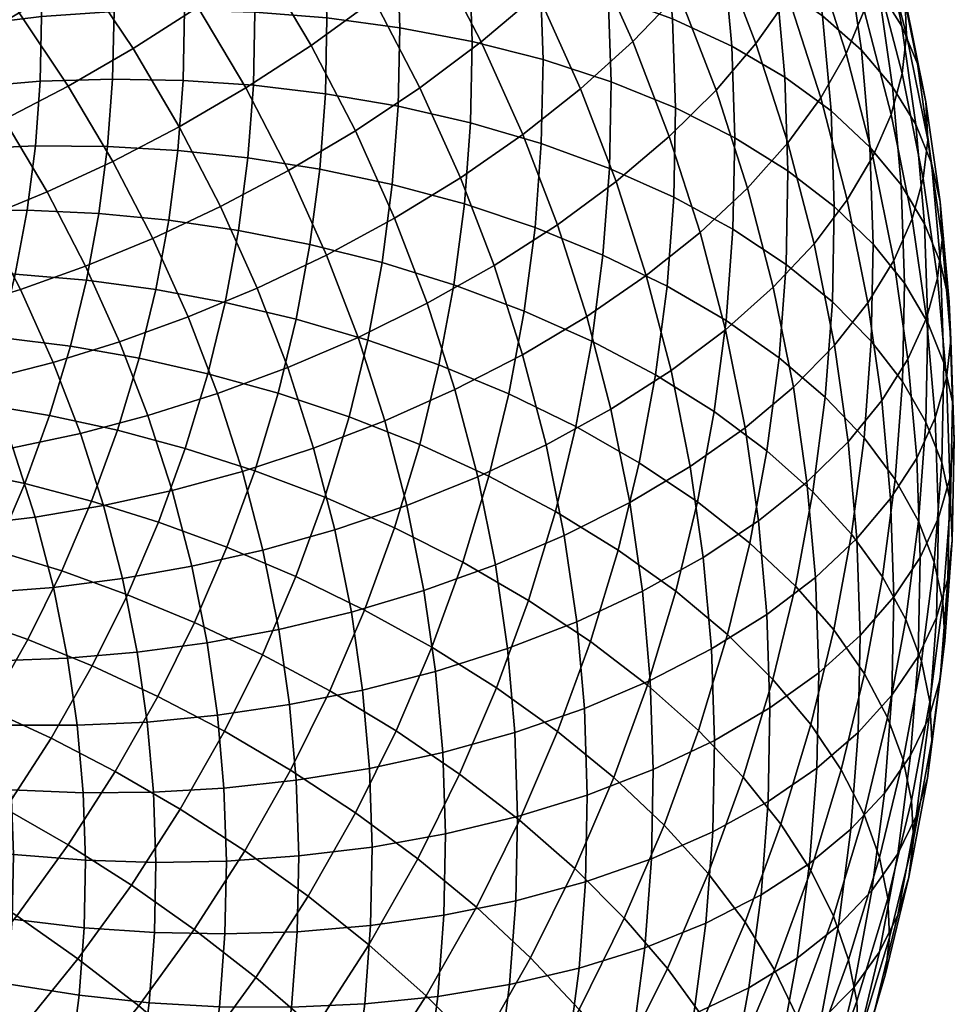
# Model space of a CAD drawing. Extents: x -120 to 2831, y -92 to 75.
# Tile 184 of 256: x 1797 to 1824, y -31 to -3. Entities that reach past the tile are written whole.
import ezdxf

# ---------------------------------------------------------------- set-up
doc = ezdxf.new("R2010")
doc.units = 0
doc.layers.add('GLASS', color=18, linetype='CONTINUOUS')

msp = doc.modelspace()

# ---------------------------------------------------------------- meshes
at = {"layer": 'GLASS'}
mesh = msp.add_polyface(dxfattribs=at)
corners = [(1815.974, -2.921, 38.982), (1816.061, -5.481, 37.327), (1814.217, -4.73, 36.147), (1814.132, -2.241, 37.756), (1817.672, -3.71, 40.365), (1817.761, -6.336, 38.666), (1819.196, -4.597, 41.882), (1819.287, -7.283, 40.145), (1817.439, -1.088, 42.057), (1815.748, -0.365, 40.632), (1818.958, -1.915, 43.613), (1820.282, -2.834, 45.275), (1820.524, -5.567, 43.51), (1821.394, -3.826, 47.014), (1821.64, -6.604, 45.221), (1817.065, 1.524, 43.74), (1815.383, 2.181, 42.272), (1818.575, 0.756, 45.334), (1819.891, -0.11, 47.03), (1820.997, -1.059, 48.797), (1821.884, -2.071, 50.605), (1822.286, -4.874, 48.799), (1822.55, -3.129, 52.426), (1822.956, -5.959, 50.603), (1822.999, -4.215, 54.232), (1823.408, -7.063, 52.396), (1819.316, 2.758, 48.874), (1818.011, 3.569, 47.144), (1820.412, 1.856, 50.671), (1821.292, 0.881, 52.504), (1821.952, -0.148, 54.343), (1822.397, -1.214, 56.162), (1822.639, -2.297, 57.935), (1823.243, -5.309, 55.997), (1822.691, -3.382, 59.642), (1823.296, -6.398, 57.703), (1822.565, -4.494, 61.328), (1823.169, -7.507, 59.391), (1821.182, 2.807, 56.24), (1820.53, 3.808, 54.382), (1821.623, 1.761, 58.071), (1821.862, 0.689, 59.851), (1821.913, -0.392, 61.561), (1821.788, -1.508, 63.245), (1821.474, -2.688, 64.943), (1822.248, -5.663, 63.034), (1820.957, -3.921, 66.632), (1821.726, -6.876, 64.735), (1820.964, 2.564, 63.454), (1820.913, 3.642, 61.742), (1820.84, 1.445, 65.136), (1820.529, 0.253, 66.827), (1820.018, -0.999, 68.503), (1819.298, -2.298, 70.138), (1820.228, -5.192, 68.285), (1818.366, -3.627, 71.702), (1819.283, -6.485, 69.872), (1817.224, -4.967, 73.167), (1818.127, -7.779, 71.366), (1818.913, 1.883, 70.345), (1819.417, 3.155, 68.681), (1818.204, 0.556, 71.962), (1817.285, -0.809, 73.503), (1816.16, -2.194, 74.939), (1814.839, -3.575, 76.244), (1815.882, -6.295, 74.505), (1815.988, 2.078, 75.344), (1816.89, 3.48, 73.827), (1814.884, 0.647, 76.751)]
mesh.append_faces([[corners[k] for k in face] for face in [(0, 1, 2, 3), (4, 5, 1, 0), (6, 7, 5, 4), (8, 4, 0, 9), (10, 6, 4, 8), (11, 12, 6, 10), (13, 14, 12, 11), (15, 8, 9, 16), (17, 10, 8, 15), (18, 11, 10, 17), (19, 13, 11, 18), (20, 21, 13, 19), (22, 23, 21, 20), (24, 25, 23, 22), (26, 18, 17, 27), (28, 19, 18, 26), (29, 20, 19, 28), (30, 22, 20, 29), (31, 24, 22, 30), (32, 33, 24, 31), (34, 35, 33, 32), (36, 37, 35, 34), (38, 30, 29, 39), (40, 31, 30, 38), (41, 32, 31, 40), (42, 34, 32, 41), (43, 36, 34, 42), (44, 45, 36, 43), (46, 47, 45, 44), (48, 42, 41, 49), (50, 43, 42, 48), (51, 44, 43, 50), (52, 46, 44, 51), (53, 54, 46, 52), (55, 56, 54, 53), (57, 58, 56, 55), (59, 52, 51, 60), (61, 53, 52, 59), (62, 55, 53, 61), (63, 57, 55, 62), (64, 65, 57, 63), (66, 62, 61, 67), (68, 63, 62, 66)]])
mesh = msp.add_polyface(dxfattribs=at)
corners = [(1809.702, -10.552, 29.792), (1809.274, -12.854, 28.292), (1807.229, -12.138, 27.864), (1807.642, -9.915, 29.312), (1811.719, -11.306, 30.46), (1811.277, -13.685, 28.91), (1810.003, -8.235, 31.298), (1807.933, -7.678, 30.767), (1812.03, -8.91, 32.018), (1813.98, -9.699, 32.925), (1813.658, -12.17, 31.318), (1815.817, -10.594, 34.011), (1815.486, -13.136, 32.358), (1810.178, -5.908, 32.809), (1808.102, -5.43, 32.226), (1812.211, -6.504, 33.58), (1814.166, -7.218, 34.535), (1816.009, -8.04, 35.668), (1810.226, -3.575, 34.321), (1808.148, -3.177, 33.685), (1812.26, -4.093, 35.142), (1814.217, -4.73, 36.147), (1810.146, -1.241, 35.83), (1808.072, -0.924, 35.142), (1812.178, -1.68, 36.702), (1814.132, -2.241, 37.756), (1809.94, 1.089, 37.333), (1807.872, 1.325, 36.594), (1811.965, 0.728, 38.257), (1813.912, 0.243, 39.36), (1815.748, -0.365, 40.632), (1815.974, -2.921, 38.982), (1813.558, 2.717, 40.954), (1811.621, 3.127, 39.802), (1815.383, 2.181, 42.272), (1813.516, -11.463, 75.024), (1814.208, -14.121, 73.318), (1815.932, -13.015, 72.215), (1815.223, -10.288, 73.965), (1812.672, -8.834, 76.707), (1814.357, -7.592, 75.692), (1810.855, -10.004, 77.536), (1811.675, -12.559, 75.9), (1808.938, -11.085, 78.17), (1809.733, -13.562, 76.583), (1813.337, -4.932, 77.392), (1815.882, -6.295, 74.505), (1814.839, -3.575, 76.244), (1811.678, -6.242, 78.364), (1809.889, -7.485, 79.146), (1808.001, -8.642, 79.731), (1806.048, -9.7, 80.116), (1806.954, -12.063, 78.606), (1813.586, -0.789, 78.02), (1816.16, -2.194, 74.939), (1814.884, 0.647, 76.751), (1812.113, -2.207, 79.129), (1810.484, -3.586, 80.057), (1808.729, -4.903, 80.792), (1806.877, -6.14, 81.326), (1812.169, 1.943, 79.758), (1813.439, 3.432, 78.522), (1810.727, 0.463, 80.828), (1809.134, -0.983, 81.713), (1807.416, -2.373, 82.402), (1805.604, -3.686, 82.887), (1807.629, 1.562, 83.328), (1809.183, 3.074, 82.484), (1805.953, 0.1, 83.971)]
mesh.append_faces([[corners[k] for k in face] for face in [(0, 1, 2, 3), (4, 5, 1, 0), (6, 0, 3, 7), (8, 4, 0, 6), (9, 10, 4, 8), (11, 12, 10, 9), (13, 6, 7, 14), (15, 8, 6, 13), (16, 9, 8, 15), (17, 11, 9, 16), (18, 13, 14, 19), (20, 15, 13, 18), (21, 16, 15, 20), (22, 18, 19, 23), (24, 20, 18, 22), (25, 21, 20, 24), (26, 22, 23, 27), (28, 24, 22, 26), (29, 25, 24, 28), (30, 31, 25, 29), (32, 29, 28, 33), (34, 30, 29, 32), (35, 36, 37, 38), (39, 35, 38, 40), (41, 42, 35, 39), (43, 44, 42, 41), (45, 40, 46, 47), (48, 39, 40, 45), (49, 41, 39, 48), (50, 43, 41, 49), (51, 52, 43, 50), (53, 47, 54, 55), (56, 45, 47, 53), (57, 48, 45, 56), (58, 49, 48, 57), (59, 50, 49, 58), (60, 53, 55, 61), (62, 56, 53, 60), (63, 57, 56, 62), (64, 58, 57, 63), (65, 59, 58, 64), (66, 63, 62, 67), (68, 64, 63, 66)]])
mesh = msp.add_polyface(dxfattribs=at)
corners = [(1795.732, -4.891, 32.306), (1795.599, -6.665, 31.155), (1793.503, -6.88, 31.817), (1793.63, -5.187, 32.916), (1797.836, -4.715, 31.879), (1797.697, -6.568, 30.675), (1799.911, -4.65, 31.626), (1799.766, -6.583, 30.372), (1791.596, -3.986, 34.762), (1791.563, -5.605, 33.713), (1789.566, -6.146, 34.695), (1789.597, -4.603, 35.694), (1793.665, -3.49, 34.016), (1795.768, -3.114, 33.457), (1797.874, -2.857, 33.082), (1799.951, -2.713, 32.881), (1791.541, -2.367, 35.809), (1789.545, -3.06, 36.692), (1793.607, -1.792, 35.114), (1795.708, -1.336, 34.607), (1797.811, -0.998, 34.284), (1799.885, -0.775, 34.135), (1791.398, -0.751, 36.852), (1789.408, -1.52, 37.686), (1793.457, -0.097, 36.208), (1795.551, 0.439, 35.753), (1797.646, 0.857, 35.482), (1799.714, 1.16, 35.384), (1791.167, 0.858, 37.889), (1789.188, 0.014, 38.674), (1793.215, 1.591, 37.295), (1795.297, 2.207, 36.892), (1797.381, 2.705, 36.672), (1790.827, 2.554, 38.979), (1788.864, 1.63, 39.714), (1798.638, -4.854, 84.527), (1799.915, -7.013, 83.157), (1801.822, -6.018, 83.255), (1800.498, -3.778, 84.677), (1791.98, -5.487, 84.311), (1793.233, -7.364, 83.124), (1795.016, -6.635, 83.743), (1793.713, -4.683, 84.978), (1797.233, -2.75, 85.859), (1799.042, -1.596, 86.058), (1795.45, -3.78, 85.492), (1796.803, -5.807, 84.21), (1793.713, -4.683, 84.978), (1795.016, -6.635, 83.743), (1790.586, -3.627, 85.485), (1792.264, -2.748, 86.199), (1788.87, -4.424, 84.593), (1790.207, -6.208, 83.467), (1787.138, -5.119, 83.518), (1788.417, -6.826, 82.441), (1797.421, 0.566, 87.423), (1800.849, -0.327, 86.071), (1799.171, 1.913, 87.485), (1795.671, -0.664, 87.175), (1793.944, -1.771, 86.76), (1792.264, -2.748, 86.199), (1789.081, -1.829, 86.617), (1790.698, -0.878, 87.376), (1787.427, -2.699, 85.678), (1793.983, 1.352, 88.444), (1795.671, 2.658, 88.738), (1792.319, 0.172, 87.983), (1790.698, -0.878, 87.376), (1787.469, -0.097, 87.704), (1789.021, 0.924, 88.506), (1790.577, 2.043, 89.156), (1792.175, 3.294, 89.662), (1789.021, 0.924, 88.506)]
mesh.append_faces([[corners[k] for k in face] for face in [(0, 1, 2, 3), (4, 5, 1, 0), (6, 7, 5, 4), (8, 9, 10, 11), (12, 3, 9, 8), (13, 0, 3, 12), (14, 4, 0, 13), (15, 6, 4, 14), (16, 8, 11, 17), (18, 12, 8, 16), (19, 13, 12, 18), (20, 14, 13, 19), (21, 15, 14, 20), (22, 16, 17, 23), (24, 18, 16, 22), (25, 19, 18, 24), (26, 20, 19, 25), (27, 21, 20, 26), (28, 22, 23, 29), (30, 24, 22, 28), (31, 25, 24, 30), (32, 26, 25, 31), (33, 28, 29, 34), (35, 36, 37, 38), (39, 40, 41, 42), (43, 35, 38, 44), (45, 46, 35, 43), (47, 48, 46, 45), (49, 39, 42, 50), (51, 52, 39, 49), (53, 54, 52, 51), (55, 44, 56, 57), (58, 43, 44, 55), (59, 45, 43, 58), (60, 47, 45, 59), (61, 49, 50, 62), (63, 51, 49, 61), (64, 58, 55, 65), (66, 59, 58, 64), (67, 60, 59, 66), (68, 61, 62, 69), (70, 66, 64, 71), (72, 67, 66, 70)]])
mesh = msp.add_polyface(dxfattribs=at)
corners = [(1803.14, -11.057, 27.549), (1802.645, -13.104, 26.213), (1800.675, -12.66, 26.349), (1801.152, -10.689, 27.635), (1805.175, -11.539, 27.62), (1804.66, -13.663, 26.233), (1801.521, -8.7, 28.931), (1799.161, -10.419, 27.875), (1799.516, -8.507, 29.12), (1803.524, -8.992, 28.894), (1805.573, -9.396, 29.016), (1807.642, -9.915, 29.312), (1807.229, -12.138, 27.864), (1801.782, -6.699, 30.232), (1799.766, -6.583, 30.372), (1803.794, -6.914, 30.245), (1805.853, -7.238, 30.419), (1807.933, -7.678, 30.767), (1801.933, -4.689, 31.537), (1799.911, -4.65, 31.626), (1803.951, -4.826, 31.6), (1806.016, -5.071, 31.826), (1808.102, -5.43, 32.226), (1801.974, -2.674, 32.842), (1799.951, -2.713, 32.881), (1803.994, -2.734, 32.956), (1806.061, -2.899, 33.233), (1808.148, -3.177, 33.685), (1801.906, -0.658, 34.146), (1799.885, -0.775, 34.135), (1803.923, -0.64, 34.31), (1805.987, -0.726, 34.638), (1808.072, -0.924, 35.142), (1801.727, 1.354, 35.445), (1799.714, 1.16, 35.384), (1803.738, 1.449, 35.658), (1805.795, 1.443, 36.038), (1807.872, 1.325, 36.594), (1804.062, -10.647, 80.307), (1804.937, -12.929, 78.849), (1806.954, -12.063, 78.606), (1806.048, -9.7, 80.116), (1802.074, -11.477, 80.314), (1802.918, -13.677, 78.908), (1804.96, -7.279, 81.66), (1808.001, -8.642, 79.731), (1806.877, -6.14, 81.326), (1803.011, -8.309, 81.798), (1801.061, -9.223, 81.751), (1799.137, -10.016, 81.535), (1800.113, -12.187, 80.151), (1803.729, -4.906, 83.169), (1805.604, -3.686, 82.887), (1801.822, -6.018, 83.255), (1799.915, -7.013, 83.157), (1804.186, -1.289, 84.409), (1807.416, -2.373, 82.402), (1805.953, 0.1, 83.971), (1802.357, -2.586, 84.641), (1800.498, -3.778, 84.677), (1802.627, 1.047, 85.887), (1804.345, 2.51, 85.496), (1800.849, -0.327, 86.071), (1799.042, -1.596, 86.058), (1799.171, 1.913, 87.485), (1800.892, 3.363, 87.348)]
mesh.append_faces([[corners[k] for k in face] for face in [(0, 1, 2, 3), (4, 5, 1, 0), (6, 3, 7, 8), (9, 0, 3, 6), (10, 4, 0, 9), (11, 12, 4, 10), (13, 6, 8, 14), (15, 9, 6, 13), (16, 10, 9, 15), (17, 11, 10, 16), (18, 13, 14, 19), (20, 15, 13, 18), (21, 16, 15, 20), (22, 17, 16, 21), (23, 18, 19, 24), (25, 20, 18, 23), (26, 21, 20, 25), (27, 22, 21, 26), (28, 23, 24, 29), (30, 25, 23, 28), (31, 26, 25, 30), (32, 27, 26, 31), (33, 28, 29, 34), (35, 30, 28, 33), (36, 31, 30, 35), (37, 32, 31, 36), (38, 39, 40, 41), (42, 43, 39, 38), (44, 41, 45, 46), (47, 38, 41, 44), (48, 42, 38, 47), (49, 50, 42, 48), (51, 44, 46, 52), (53, 47, 44, 51), (54, 48, 47, 53), (55, 52, 56, 57), (58, 51, 52, 55), (59, 53, 51, 58), (60, 55, 57, 61), (62, 58, 55, 60), (63, 59, 58, 62), (64, 62, 60, 65)]])
mesh = msp.add_polyface(dxfattribs=at)
corners = [(1817.51, -11.582, 35.265), (1817.171, -14.19, 33.569), (1815.486, -13.136, 32.358), (1815.817, -10.594, 34.011), (1817.707, -8.962, 36.965), (1816.009, -8.04, 35.668), (1819.232, -9.969, 38.405), (1819.031, -12.648, 36.666), (1820.561, -11.044, 39.966), (1820.356, -13.776, 38.193), (1816.061, -5.481, 37.327), (1814.166, -7.218, 34.535), (1814.217, -4.73, 36.147), (1817.761, -6.336, 38.666), (1819.287, -7.283, 40.145), (1820.617, -8.306, 41.739), (1821.735, -9.387, 43.421), (1821.678, -12.169, 41.618), (1822.631, -10.507, 45.16), (1822.574, -13.325, 43.334), (1823.304, -11.647, 46.928), (1823.246, -14.492, 45.085), (1820.524, -5.567, 43.51), (1819.196, -4.597, 41.882), (1821.64, -6.604, 45.221), (1822.535, -7.688, 46.983), (1823.207, -8.8, 48.769), (1823.661, -9.923, 50.55), (1823.759, -12.789, 48.697), (1823.908, -11.04, 52.302), (1824.005, -13.916, 50.442), (1822.286, -4.874, 48.799), (1821.394, -3.826, 47.014), (1822.956, -5.959, 50.603), (1823.408, -7.063, 52.396), (1823.653, -8.169, 54.155), (1823.707, -9.261, 55.858), (1823.962, -12.136, 54.003), (1823.58, -10.366, 57.549), (1823.834, -13.237, 55.695), (1823.259, -11.513, 59.269), (1823.512, -14.373, 57.423), (1823.243, -5.309, 55.997), (1822.999, -4.215, 54.232), (1823.296, -6.398, 57.703), (1823.169, -7.507, 59.391), (1822.85, -8.664, 61.104), (1822.324, -9.857, 62.818), (1822.73, -12.687, 60.995), (1821.582, -11.072, 64.508), (1821.984, -13.874, 62.702), (1822.248, -5.663, 63.034), (1822.565, -4.494, 61.328), (1821.726, -6.876, 64.735), (1820.99, -8.119, 66.406), (1820.036, -9.374, 68.018), (1820.62, -12.289, 66.143), (1818.867, -10.622, 69.541), (1819.442, -13.491, 67.697), (1817.493, -11.842, 70.949), (1818.058, -14.656, 69.14), (1820.228, -5.192, 68.285), (1820.957, -3.921, 66.632), (1819.283, -6.485, 69.872), (1818.127, -7.779, 71.366), (1816.767, -9.053, 72.739), (1815.223, -10.288, 73.965), (1815.932, -13.015, 72.215), (1815.882, -6.295, 74.505), (1817.224, -4.967, 73.167), (1814.357, -7.592, 75.692)]
mesh.append_faces([[corners[k] for k in face] for face in [(0, 1, 2, 3), (4, 0, 3, 5), (6, 7, 0, 4), (8, 9, 7, 6), (10, 5, 11, 12), (13, 4, 5, 10), (14, 6, 4, 13), (15, 8, 6, 14), (16, 17, 8, 15), (18, 19, 17, 16), (20, 21, 19, 18), (22, 15, 14, 23), (24, 16, 15, 22), (25, 18, 16, 24), (26, 20, 18, 25), (27, 28, 20, 26), (29, 30, 28, 27), (31, 25, 24, 32), (33, 26, 25, 31), (34, 27, 26, 33), (35, 29, 27, 34), (36, 37, 29, 35), (38, 39, 37, 36), (40, 41, 39, 38), (42, 35, 34, 43), (44, 36, 35, 42), (45, 38, 36, 44), (46, 40, 38, 45), (47, 48, 40, 46), (49, 50, 48, 47), (51, 46, 45, 52), (53, 47, 46, 51), (54, 49, 47, 53), (55, 56, 49, 54), (57, 58, 56, 55), (59, 60, 58, 57), (61, 54, 53, 62), (63, 55, 54, 61), (64, 57, 55, 63), (65, 59, 57, 64), (66, 67, 59, 65), (68, 65, 64, 69), (70, 66, 65, 68)]])
mesh = msp.add_polyface(dxfattribs=at)
corners = [(1790.552, -12.007, 29.547), (1790.052, -13.666, 28.462), (1788.126, -13.829, 29.689), (1788.603, -12.247, 30.724), (1792.57, -11.9, 28.547), (1792.046, -13.64, 27.409), (1794.622, -11.922, 27.73), (1794.073, -13.744, 26.538), (1796.676, -12.064, 27.095), (1796.101, -13.968, 25.85), (1798.702, -12.314, 26.638), (1798.103, -14.3, 25.339), (1790.936, -10.424, 30.58), (1788.968, -10.739, 31.708), (1792.972, -10.24, 29.63), (1795.043, -10.184, 28.865), (1797.116, -10.247, 28.281), (1799.161, -10.419, 27.875), (1801.152, -10.689, 27.635), (1800.675, -12.66, 26.349), (1791.232, -8.827, 31.62), (1789.251, -9.217, 32.7), (1793.283, -8.566, 30.721), (1795.369, -8.43, 30.007), (1797.456, -8.414, 29.476), (1799.516, -8.507, 29.12), (1791.442, -7.22, 32.665), (1789.45, -7.685, 33.696), (1793.503, -6.88, 31.817), (1795.599, -6.665, 31.155), (1797.697, -6.568, 30.675), (1799.766, -6.583, 30.372), (1791.563, -5.605, 33.713), (1789.566, -6.146, 34.695), (1793.63, -5.187, 32.916), (1795.394, -11.261, 80.648), (1796.297, -13.271, 79.366), (1798.204, -12.779, 79.835), (1797.264, -10.688, 81.168), (1793.481, -11.745, 79.954), (1794.347, -13.672, 78.725), (1791.549, -12.123, 79.08), (1792.377, -13.967, 77.904), (1789.626, -12.38, 78.024), (1790.417, -14.141, 76.901), (1797.264, -10.688, 81.168), (1798.204, -12.779, 79.835), (1800.113, -12.187, 80.151), (1799.137, -10.016, 81.535), (1794.372, -9.29, 81.901), (1796.201, -8.638, 82.472), (1792.5, -9.855, 81.156), (1790.611, -10.314, 80.23), (1788.73, -10.654, 79.122), (1798.033, -7.887, 82.889), (1801.061, -9.223, 81.751), (1799.915, -7.013, 83.157), (1796.201, -8.638, 82.472), (1793.233, -7.364, 83.124), (1795.016, -6.635, 83.743), (1791.408, -8.008, 82.328), (1789.566, -8.547, 81.352), (1787.732, -8.966, 80.193), (1796.803, -5.807, 84.21), (1798.638, -4.854, 84.527), (1795.016, -6.635, 83.743), (1790.207, -6.208, 83.467), (1791.98, -5.487, 84.311), (1788.417, -6.826, 82.441)]
mesh.append_faces([[corners[k] for k in face] for face in [(0, 1, 2, 3), (4, 5, 1, 0), (6, 7, 5, 4), (8, 9, 7, 6), (10, 11, 9, 8), (12, 0, 3, 13), (14, 4, 0, 12), (15, 6, 4, 14), (16, 8, 6, 15), (17, 10, 8, 16), (18, 19, 10, 17), (20, 12, 13, 21), (22, 14, 12, 20), (23, 15, 14, 22), (24, 16, 15, 23), (25, 17, 16, 24), (26, 20, 21, 27), (28, 22, 20, 26), (29, 23, 22, 28), (30, 24, 23, 29), (31, 25, 24, 30), (32, 26, 27, 33), (34, 28, 26, 32), (35, 36, 37, 38), (39, 40, 36, 35), (41, 42, 40, 39), (43, 44, 42, 41), (45, 46, 47, 48), (49, 35, 38, 50), (51, 39, 35, 49), (52, 41, 39, 51), (53, 43, 41, 52), (54, 48, 55, 56), (57, 45, 48, 54), (58, 49, 50, 59), (60, 51, 49, 58), (61, 52, 51, 60), (62, 53, 52, 61), (63, 54, 56, 64), (65, 57, 54, 63), (66, 60, 58, 67), (68, 61, 60, 66)]])
mesh = msp.add_polyface(dxfattribs=at)
corners = [(1809.867, -24.595, 23.192), (1808.665, -27.02, 21.595), (1806.878, -25.703, 21.034), (1808.043, -23.352, 22.582), (1811.586, -25.919, 23.997), (1810.349, -28.414, 22.355), (1810.928, -22.122, 24.816), (1809.072, -20.954, 24.156), (1812.677, -23.375, 25.668), (1814.289, -24.694, 26.706), (1813.17, -27.304, 24.991), (1815.736, -26.059, 27.912), (1814.591, -28.729, 26.159), (1809.96, -18.516, 25.754), (1807.141, -19.886, 23.694), (1808, -17.527, 25.239), (1811.844, -19.608, 26.463), (1813.62, -20.788, 27.364), (1815.256, -22.04, 28.445), (1816.725, -23.345, 29.691), (1810.705, -16.044, 27.371), (1808.722, -15.136, 26.803), (1812.613, -17.058, 28.131), (1814.411, -18.164, 29.079), (1816.068, -19.348, 30.205), (1809.274, -12.854, 28.292), (1806.696, -14.341, 26.426), (1807.229, -12.138, 27.864), (1811.277, -13.685, 28.91), (1813.203, -14.624, 29.719), (1815.017, -15.661, 30.713), (1816.69, -16.78, 31.881), (1813.658, -12.17, 31.318), (1811.719, -11.306, 30.46), (1815.486, -13.136, 32.358), (1813.53, -25.196, 67.759), (1813.479, -27.683, 66.147), (1815.372, -27.023, 64.99), (1815.424, -24.464, 66.648), (1811.531, -25.813, 68.691), (1811.482, -28.224, 67.129), (1813.446, -22.707, 69.368), (1815.337, -21.904, 68.304), (1811.449, -23.4, 70.251), (1809.383, -23.976, 70.946), (1809.463, -26.31, 69.437), (1807.282, -24.432, 71.453), (1807.359, -26.685, 69.996), (1813.226, -20.223, 70.971), (1815.111, -19.348, 69.953), (1811.236, -20.992, 71.806), (1809.177, -21.646, 72.45), (1807.083, -22.182, 72.905), (1812.871, -17.749, 72.566), (1814.746, -16.803, 71.593), (1810.892, -18.593, 73.351), (1808.844, -19.326, 73.945), (1814.208, -14.121, 73.318), (1816.484, -15.766, 70.446), (1815.932, -13.015, 72.215), (1812.348, -15.143, 74.242), (1810.385, -16.066, 74.976), (1808.354, -16.882, 75.517), (1811.675, -12.559, 75.9), (1813.516, -11.463, 75.024), (1809.733, -13.562, 76.583), (1807.723, -14.459, 77.072), (1806.954, -12.063, 78.606), (1808.938, -11.085, 78.17)]
mesh.append_faces([[corners[k] for k in face] for face in [(0, 1, 2, 3), (4, 5, 1, 0), (6, 0, 3, 7), (8, 4, 0, 6), (9, 10, 4, 8), (11, 12, 10, 9), (13, 7, 14, 15), (16, 6, 7, 13), (17, 8, 6, 16), (18, 9, 8, 17), (19, 11, 9, 18), (20, 13, 15, 21), (22, 16, 13, 20), (23, 17, 16, 22), (24, 18, 17, 23), (25, 21, 26, 27), (28, 20, 21, 25), (29, 22, 20, 28), (30, 23, 22, 29), (31, 24, 23, 30), (32, 29, 28, 33), (34, 30, 29, 32), (35, 36, 37, 38), (39, 40, 36, 35), (41, 35, 38, 42), (43, 39, 35, 41), (44, 45, 39, 43), (46, 47, 45, 44), (48, 41, 42, 49), (50, 43, 41, 48), (51, 44, 43, 50), (52, 46, 44, 51), (53, 48, 49, 54), (55, 50, 48, 53), (56, 51, 50, 55), (57, 54, 58, 59), (60, 53, 54, 57), (61, 55, 53, 60), (62, 56, 55, 61), (63, 60, 57, 64), (65, 61, 60, 63), (66, 62, 61, 65), (67, 66, 65, 68)]])
mesh = msp.add_polyface(dxfattribs=at)
corners = [(1818.192, -17.965, 33.206), (1817.556, -20.592, 31.492), (1816.068, -19.348, 30.205), (1816.69, -16.78, 31.881), (1817.171, -14.19, 33.569), (1815.017, -15.661, 30.713), (1815.486, -13.136, 32.358), (1818.684, -15.315, 34.932), (1820.002, -16.495, 36.425), (1819.5, -19.196, 34.665), (1821.11, -17.708, 38.02), (1820.6, -20.453, 36.232), (1821.998, -18.935, 39.69), (1821.482, -21.716, 37.879), (1819.031, -12.648, 36.666), (1817.51, -11.582, 35.265), (1820.356, -13.776, 38.193), (1821.469, -14.945, 39.817), (1822.362, -16.136, 41.51), (1823.033, -17.331, 43.242), (1822.665, -20.157, 41.405), (1823.485, -18.51, 44.987), (1823.115, -21.355, 43.137), (1821.678, -12.169, 41.618), (1820.561, -11.044, 39.966), (1822.574, -13.325, 43.334), (1823.246, -14.492, 45.085), (1823.7, -15.653, 46.842), (1823.947, -16.791, 48.579), (1823.731, -19.66, 46.717), (1824.001, -17.894, 50.275), (1823.785, -20.766, 48.411), (1823.759, -12.789, 48.697), (1823.304, -11.647, 46.928), (1824.005, -13.916, 50.442), (1824.06, -15.015, 52.14), (1823.932, -16.113, 53.836), (1823.873, -18.989, 51.973), (1823.609, -17.238, 55.57), (1823.551, -20.102, 53.714), (1823.078, -18.375, 57.321), (1823.02, -21.22, 55.477), (1823.962, -12.136, 54.003), (1823.908, -11.04, 52.302), (1823.834, -13.237, 55.695), (1823.512, -14.373, 57.423), (1822.981, -15.528, 59.161), (1822.233, -16.688, 60.885), (1822.329, -19.507, 59.062), (1821.263, -17.834, 62.567), (1821.358, -20.617, 60.768), (1820.075, -18.948, 64.178), (1820.168, -21.686, 62.407), (1822.73, -12.687, 60.995), (1823.259, -11.513, 59.269), (1821.984, -13.874, 62.702), (1821.017, -15.056, 64.361), (1819.833, -16.214, 65.942), (1818.441, -17.327, 67.419), (1818.678, -20.009, 65.688), (1816.859, -18.378, 68.763), (1817.091, -21, 67.071), (1820.62, -12.289, 66.143), (1821.582, -11.072, 64.508), (1819.442, -13.491, 67.697), (1818.058, -14.656, 69.14), (1816.484, -15.766, 70.446), (1814.746, -16.803, 71.593), (1815.111, -19.348, 69.953), (1815.932, -13.015, 72.215), (1817.493, -11.842, 70.949)]
mesh.append_faces([[corners[k] for k in face] for face in [(0, 1, 2, 3), (4, 3, 5, 6), (7, 0, 3, 4), (8, 9, 0, 7), (10, 11, 9, 8), (12, 13, 11, 10), (14, 7, 4, 15), (16, 8, 7, 14), (17, 10, 8, 16), (18, 12, 10, 17), (19, 20, 12, 18), (21, 22, 20, 19), (23, 17, 16, 24), (25, 18, 17, 23), (26, 19, 18, 25), (27, 21, 19, 26), (28, 29, 21, 27), (30, 31, 29, 28), (32, 27, 26, 33), (34, 28, 27, 32), (35, 30, 28, 34), (36, 37, 30, 35), (38, 39, 37, 36), (40, 41, 39, 38), (42, 35, 34, 43), (44, 36, 35, 42), (45, 38, 36, 44), (46, 40, 38, 45), (47, 48, 40, 46), (49, 50, 48, 47), (51, 52, 50, 49), (53, 46, 45, 54), (55, 47, 46, 53), (56, 49, 47, 55), (57, 51, 49, 56), (58, 59, 51, 57), (60, 61, 59, 58), (62, 56, 55, 63), (64, 57, 56, 62), (65, 58, 57, 64), (66, 60, 58, 65), (67, 68, 60, 66), (69, 66, 65, 70)]])
mesh = msp.add_polyface(dxfattribs=at)
corners = [(1803.12, -23.363, 20.508), (1801.851, -25.599, 19.032), (1799.989, -24.52, 19.103), (1801.212, -22.363, 20.526), (1805.019, -24.479, 20.674), (1803.705, -26.795, 19.145), (1806.878, -25.703, 21.034), (1805.519, -28.097, 19.455), (1802.262, -20.245, 21.92), (1799.323, -21.485, 20.714), (1800.335, -19.445, 22.057), (1804.209, -21.167, 21.953), (1806.147, -22.205, 22.171), (1808.043, -23.352, 22.582), (1803.188, -18.086, 23.338), (1801.227, -17.364, 23.424), (1805.17, -18.927, 23.424), (1807.141, -19.886, 23.694), (1809.072, -20.954, 24.156), (1801.997, -15.249, 24.81), (1799.31, -16.762, 23.663), (1800.052, -14.725, 24.998), (1803.988, -15.89, 24.777), (1805.999, -16.65, 24.916), (1808, -17.527, 25.239), (1802.645, -13.104, 26.213), (1800.675, -12.66, 26.349), (1804.66, -13.663, 26.233), (1806.696, -14.341, 26.426), (1808.722, -15.136, 26.803), (1807.229, -12.138, 27.864), (1805.175, -11.539, 27.62), (1805.18, -24.769, 71.776), (1805.254, -26.942, 70.371), (1807.359, -26.685, 69.996), (1807.282, -24.432, 71.453), (1803.105, -24.993, 71.925), (1803.176, -27.086, 70.571), (1801.085, -25.11, 71.914), (1801.153, -27.125, 70.611), (1804.988, -22.6, 73.176), (1807.083, -22.182, 72.905), (1802.92, -22.903, 73.274), (1800.907, -23.098, 73.213), (1806.762, -19.942, 74.348), (1809.177, -21.646, 72.45), (1808.844, -19.326, 73.945), (1804.678, -20.44, 74.568), (1802.622, -20.822, 74.615), (1800.619, -21.093, 74.504), (1806.288, -17.582, 75.866), (1808.354, -16.882, 75.517), (1804.221, -18.164, 76.031), (1802.182, -18.629, 76.025), (1800.196, -18.982, 75.862), (1805.679, -15.242, 77.367), (1807.723, -14.459, 77.072), (1803.634, -15.908, 77.479), (1801.616, -16.456, 77.42), (1799.651, -16.889, 77.205), (1804.937, -12.929, 78.849), (1806.954, -12.063, 78.606), (1802.918, -13.677, 78.908), (1800.926, -14.307, 78.796), (1800.113, -12.187, 80.151), (1802.074, -11.477, 80.314)]
mesh.append_faces([[corners[k] for k in face] for face in [(0, 1, 2, 3), (4, 5, 1, 0), (6, 7, 5, 4), (8, 3, 9, 10), (11, 0, 3, 8), (12, 4, 0, 11), (13, 6, 4, 12), (14, 8, 10, 15), (16, 11, 8, 14), (17, 12, 11, 16), (18, 13, 12, 17), (19, 15, 20, 21), (22, 14, 15, 19), (23, 16, 14, 22), (24, 17, 16, 23), (25, 19, 21, 26), (27, 22, 19, 25), (28, 23, 22, 27), (29, 24, 23, 28), (30, 28, 27, 31), (32, 33, 34, 35), (36, 37, 33, 32), (38, 39, 37, 36), (40, 32, 35, 41), (42, 36, 32, 40), (43, 38, 36, 42), (44, 41, 45, 46), (47, 40, 41, 44), (48, 42, 40, 47), (49, 43, 42, 48), (50, 44, 46, 51), (52, 47, 44, 50), (53, 48, 47, 52), (54, 49, 48, 53), (55, 50, 51, 56), (57, 52, 50, 55), (58, 53, 52, 57), (59, 54, 53, 58), (60, 55, 56, 61), (62, 57, 55, 60), (63, 58, 57, 62), (64, 63, 62, 65)]])
mesh = msp.add_polyface(dxfattribs=at)
corners = [(1789.877, -18.697, 24.088), (1788.921, -20.382, 22.976), (1787.072, -20.095, 24.235), (1787.984, -18.488, 25.295), (1791.801, -19.041, 23.06), (1790.8, -20.805, 21.896), (1790.697, -17.043, 25.177), (1788.766, -16.91, 26.333), (1792.66, -17.308, 24.2), (1794.625, -17.693, 23.406), (1793.727, -19.505, 22.214), (1796.563, -18.185, 22.791), (1795.627, -20.074, 21.548), (1798.451, -18.765, 22.348), (1797.477, -20.73, 21.055), (1800.335, -19.445, 22.057), (1799.323, -21.485, 20.714), (1791.421, -15.355, 26.285), (1789.456, -15.302, 27.39), (1793.418, -15.541, 25.361), (1795.417, -15.846, 24.619), (1797.389, -16.259, 24.056), (1799.31, -16.762, 23.663), (1801.227, -17.364, 23.424), (1790.052, -13.666, 28.462), (1787.558, -15.388, 28.668), (1788.126, -13.829, 29.689), (1792.046, -13.64, 27.409), (1794.073, -13.744, 26.538), (1796.101, -13.968, 25.85), (1798.103, -14.3, 25.339), (1800.052, -14.725, 24.998), (1800.675, -12.66, 26.349), (1798.702, -12.314, 26.638), (1790.098, -19.166, 72.528), (1790.438, -20.862, 71.438), (1792.452, -21.144, 72.412), (1792.095, -19.366, 73.555), (1788.177, -18.836, 71.326), (1788.501, -20.452, 70.286), (1797.689, -17.224, 76.837), (1798.213, -19.236, 75.546), (1800.196, -18.982, 75.862), (1799.651, -16.889, 77.205), (1795.681, -17.462, 76.3), (1796.184, -19.392, 75.062), (1793.654, -17.593, 75.584), (1794.134, -19.439, 74.4), (1791.636, -17.603, 74.686), (1789.66, -17.485, 73.607), (1787.76, -17.234, 72.354), (1797.05, -15.234, 78.112), (1798.986, -14.82, 78.53), (1795.069, -15.554, 77.522), (1793.068, -15.767, 76.753), (1791.076, -15.86, 75.803), (1789.127, -15.823, 74.671), (1787.251, -15.65, 73.368), (1798.986, -14.82, 78.53), (1799.651, -16.889, 77.205), (1801.616, -16.456, 77.42), (1800.926, -14.307, 78.796), (1796.297, -13.271, 79.366), (1798.204, -12.779, 79.835), (1794.347, -13.672, 78.725), (1792.377, -13.967, 77.904), (1790.417, -14.141, 76.901), (1788.498, -14.184, 75.719), (1798.204, -12.779, 79.835), (1800.113, -12.187, 80.151), (1787.743, -12.504, 76.79), (1789.626, -12.38, 78.024)]
mesh.append_faces([[corners[k] for k in face] for face in [(0, 1, 2, 3), (4, 5, 1, 0), (6, 0, 3, 7), (8, 4, 0, 6), (9, 10, 4, 8), (11, 12, 10, 9), (13, 14, 12, 11), (15, 16, 14, 13), (17, 6, 7, 18), (19, 8, 6, 17), (20, 9, 8, 19), (21, 11, 9, 20), (22, 13, 11, 21), (23, 15, 13, 22), (24, 18, 25, 26), (27, 17, 18, 24), (28, 19, 17, 27), (29, 20, 19, 28), (30, 21, 20, 29), (31, 22, 21, 30), (32, 31, 30, 33), (34, 35, 36, 37), (38, 39, 35, 34), (40, 41, 42, 43), (44, 45, 41, 40), (46, 47, 45, 44), (48, 37, 47, 46), (49, 34, 37, 48), (50, 38, 34, 49), (51, 40, 43, 52), (53, 44, 40, 51), (54, 46, 44, 53), (55, 48, 46, 54), (56, 49, 48, 55), (57, 50, 49, 56), (58, 59, 60, 61), (62, 51, 52, 63), (64, 53, 51, 62), (65, 54, 53, 64), (66, 55, 54, 65), (67, 56, 55, 66), (68, 58, 61, 69), (70, 67, 66, 71)]])
mesh = msp.add_polyface(dxfattribs=at)
corners = [(1818.005, -24.681, 31.081), (1816.997, -27.448, 29.268), (1815.736, -26.059, 27.912), (1816.725, -23.345, 29.691), (1819.081, -26.026, 32.59), (1818.056, -28.839, 30.748), (1817.556, -20.592, 31.492), (1815.256, -22.04, 28.445), (1816.068, -19.348, 30.205), (1818.852, -21.874, 32.917), (1819.941, -23.174, 34.456), (1820.814, -24.472, 36.08), (1819.943, -27.361, 34.19), (1821.469, -25.747, 37.76), (1820.59, -28.664, 35.852), (1819.5, -19.196, 34.665), (1818.192, -17.965, 33.206), (1820.6, -20.453, 36.232), (1821.482, -21.716, 37.879), (1822.144, -22.964, 39.576), (1822.59, -24.181, 41.296), (1821.912, -26.983, 39.468), (1822.833, -25.352, 43.013), (1822.152, -28.164, 41.177), (1822.665, -20.157, 41.405), (1821.998, -18.935, 39.69), (1823.115, -21.355, 43.137), (1823.359, -22.515, 44.861), (1823.413, -23.625, 46.552), (1822.885, -26.465, 44.702), (1823.286, -24.712, 48.254), (1822.759, -27.549, 46.406), (1822.966, -25.804, 50.01), (1822.441, -28.63, 48.169), (1823.731, -19.66, 46.717), (1823.485, -18.51, 44.987), (1823.785, -20.766, 48.411), (1823.657, -21.857, 50.111), (1823.336, -22.96, 51.859), (1822.807, -24.059, 53.635), (1822.439, -26.885, 51.797), (1822.06, -25.137, 55.412), (1821.696, -27.936, 53.592), (1823.873, -18.989, 51.973), (1824.001, -17.894, 50.275), (1823.551, -20.102, 53.714), (1823.02, -21.22, 55.477), (1822.271, -22.325, 57.237), (1821.301, -23.4, 58.965), (1821.093, -26.175, 57.164), (1820.112, -24.424, 60.633), (1819.907, -27.156, 58.86), (1818.715, -25.381, 62.211), (1818.514, -28.06, 60.472), (1822.329, -19.507, 59.062), (1823.078, -18.375, 57.321), (1821.358, -20.617, 60.768), (1820.168, -21.686, 62.407), (1818.77, -22.695, 63.95), (1817.181, -23.626, 65.372), (1817.127, -26.252, 63.671), (1815.424, -24.464, 66.648), (1815.372, -27.023, 64.99), (1818.678, -20.009, 65.688), (1820.075, -18.948, 64.178), (1817.091, -21, 67.071), (1815.337, -21.904, 68.304), (1815.111, -19.348, 69.953), (1816.859, -18.378, 68.763)]
mesh.append_faces([[corners[k] for k in face] for face in [(0, 1, 2, 3), (4, 5, 1, 0), (6, 3, 7, 8), (9, 0, 3, 6), (10, 4, 0, 9), (11, 12, 4, 10), (13, 14, 12, 11), (15, 9, 6, 16), (17, 10, 9, 15), (18, 11, 10, 17), (19, 13, 11, 18), (20, 21, 13, 19), (22, 23, 21, 20), (24, 19, 18, 25), (26, 20, 19, 24), (27, 22, 20, 26), (28, 29, 22, 27), (30, 31, 29, 28), (32, 33, 31, 30), (34, 27, 26, 35), (36, 28, 27, 34), (37, 30, 28, 36), (38, 32, 30, 37), (39, 40, 32, 38), (41, 42, 40, 39), (43, 37, 36, 44), (45, 38, 37, 43), (46, 39, 38, 45), (47, 41, 39, 46), (48, 49, 41, 47), (50, 51, 49, 48), (52, 53, 51, 50), (54, 47, 46, 55), (56, 48, 47, 54), (57, 50, 48, 56), (58, 52, 50, 57), (59, 60, 52, 58), (61, 62, 60, 59), (63, 58, 57, 64), (65, 59, 58, 63), (66, 61, 59, 65), (67, 66, 65, 68)]])
mesh = msp.add_polyface(dxfattribs=at)
corners = [(1790.26, -24.891, 18.652), (1788.892, -26.578, 17.53), (1787.176, -25.808, 18.578), (1788.485, -24.193, 19.652), (1792.011, -25.69, 17.833), (1790.585, -27.45, 16.663), (1789.694, -22.524, 20.759), (1786.71, -23.617, 20.834), (1787.864, -22.023, 21.891), (1791.524, -23.146, 19.809), (1793.329, -23.871, 19.04), (1795.087, -24.679, 18.446), (1793.717, -26.571, 17.191), (1796.842, -25.586, 18.005), (1795.418, -27.551, 16.702), (1790.8, -20.805, 21.896), (1788.921, -20.382, 22.976), (1792.681, -21.349, 20.997), (1794.536, -21.997, 20.279), (1796.342, -22.73, 19.735), (1798.144, -23.563, 19.344), (1799.989, -24.52, 19.103), (1798.637, -26.62, 17.714), (1801.851, -25.599, 19.032), (1800.449, -27.778, 17.591), (1793.727, -19.505, 22.214), (1791.801, -19.041, 23.06), (1795.627, -20.074, 21.548), (1797.477, -20.73, 21.055), (1799.323, -21.485, 20.714), (1801.212, -22.363, 20.526), (1788.91, -25.069, 67.306), (1788.879, -26.612, 66.307), (1790.834, -27.325, 67.262), (1790.867, -25.706, 68.311), (1799.068, -25.127, 71.75), (1799.134, -27.065, 70.497), (1801.153, -27.125, 70.611), (1801.085, -25.11, 71.914), (1797.004, -25.042, 71.422), (1797.067, -26.9, 70.22), (1794.919, -24.844, 70.918), (1794.979, -26.622, 69.768), (1792.844, -24.527, 70.23), (1792.902, -26.224, 69.132), (1790.812, -24.087, 69.358), (1788.858, -23.526, 68.304), (1798.896, -23.193, 72.999), (1800.907, -23.098, 73.213), (1796.839, -23.186, 72.619), (1794.762, -23.069, 72.063), (1792.694, -22.832, 71.324), (1790.669, -22.471, 70.401), (1788.721, -21.986, 69.298), (1798.62, -21.266, 74.241), (1800.619, -21.093, 74.504), (1796.574, -21.339, 73.81), (1794.508, -21.301, 73.202), (1792.452, -21.144, 72.412), (1790.438, -20.862, 71.438), (1788.501, -20.452, 70.286), (1798.213, -19.236, 75.546), (1800.196, -18.982, 75.862), (1796.184, -19.392, 75.062), (1794.134, -19.439, 74.4), (1792.095, -19.366, 73.555)]
mesh.append_faces([[corners[k] for k in face] for face in [(0, 1, 2, 3), (4, 5, 1, 0), (6, 3, 7, 8), (9, 0, 3, 6), (10, 4, 0, 9), (11, 12, 4, 10), (13, 14, 12, 11), (15, 6, 8, 16), (17, 9, 6, 15), (18, 10, 9, 17), (19, 11, 10, 18), (20, 13, 11, 19), (21, 22, 13, 20), (23, 24, 22, 21), (25, 17, 15, 26), (27, 18, 17, 25), (28, 19, 18, 27), (29, 20, 19, 28), (30, 21, 20, 29), (31, 32, 33, 34), (35, 36, 37, 38), (39, 40, 36, 35), (41, 42, 40, 39), (43, 44, 42, 41), (45, 34, 44, 43), (46, 31, 34, 45), (47, 35, 38, 48), (49, 39, 35, 47), (50, 41, 39, 49), (51, 43, 41, 50), (52, 45, 43, 51), (53, 46, 45, 52), (54, 47, 48, 55), (56, 49, 47, 54), (57, 50, 49, 56), (58, 51, 50, 57), (59, 52, 51, 58), (60, 53, 52, 59), (61, 54, 55, 62), (63, 56, 54, 61), (64, 57, 56, 63), (65, 58, 57, 64)]])
mesh = msp.add_polyface(dxfattribs=at)
corners = [(1815.83, -30.17, 27.48), (1814.506, -32.839, 25.724), (1813.293, -31.347, 24.436), (1814.591, -28.729, 26.159), (1816.87, -31.604, 28.931), (1815.525, -34.317, 27.146), (1817.704, -33.01, 30.484), (1816.341, -35.758, 28.676), (1816.997, -27.448, 29.268), (1815.736, -26.059, 27.912), (1818.056, -28.839, 30.748), (1818.905, -30.209, 32.324), (1819.542, -31.54, 33.967), (1818.329, -34.368, 32.11), (1819.971, -32.814, 35.65), (1818.75, -35.661, 33.78), (1819.943, -27.361, 34.19), (1819.081, -26.026, 32.59), (1820.59, -28.664, 35.852), (1821.026, -29.919, 37.548), (1821.262, -31.112, 39.25), (1820.204, -34.018, 37.345), (1821.313, -32.232, 40.935), (1820.253, -35.141, 39.028), (1821.189, -33.309, 42.643), (1820.13, -36.215, 40.739), (1821.912, -26.983, 39.468), (1821.469, -25.747, 37.76), (1822.152, -28.164, 41.177), (1822.203, -29.281, 42.864), (1822.078, -30.361, 44.571), (1821.763, -31.432, 46.34), (1820.877, -34.368, 44.42), (1821.244, -32.475, 48.152), (1820.364, -35.392, 46.244), (1822.885, -26.465, 44.702), (1822.833, -25.352, 43.013), (1822.759, -27.549, 46.406), (1822.441, -28.63, 48.169), (1821.918, -29.692, 49.968), (1821.18, -30.716, 51.781), (1820.512, -33.472, 49.982), (1820.223, -31.684, 53.578), (1819.564, -34.405, 51.802), (1819.051, -32.576, 55.332), (1818.403, -35.254, 53.584), (1817.674, -33.377, 57.011), (1817.038, -36.004, 55.297), (1822.439, -26.885, 51.797), (1822.966, -25.804, 50.01), (1821.696, -27.936, 53.592), (1820.733, -28.939, 55.367), (1819.553, -29.875, 57.092), (1818.167, -30.727, 58.737), (1816.591, -31.479, 60.275), (1816.109, -34.07, 58.588), (1814.849, -32.119, 61.68), (1814.38, -34.644, 60.035), (1821.093, -26.175, 57.164), (1822.06, -25.137, 55.412), (1819.907, -27.156, 58.86), (1818.514, -28.06, 60.472), (1816.93, -28.872, 61.971), (1815.18, -29.577, 63.333), (1817.127, -26.252, 63.671), (1818.715, -25.381, 62.211), (1815.372, -27.023, 64.99), (1813.479, -27.683, 66.147), (1813.293, -30.165, 64.536)]
mesh.append_faces([[corners[k] for k in face] for face in [(0, 1, 2, 3), (4, 5, 1, 0), (6, 7, 5, 4), (8, 0, 3, 9), (10, 4, 0, 8), (11, 6, 4, 10), (12, 13, 6, 11), (14, 15, 13, 12), (16, 11, 10, 17), (18, 12, 11, 16), (19, 14, 12, 18), (20, 21, 14, 19), (22, 23, 21, 20), (24, 25, 23, 22), (26, 19, 18, 27), (28, 20, 19, 26), (29, 22, 20, 28), (30, 24, 22, 29), (31, 32, 24, 30), (33, 34, 32, 31), (35, 29, 28, 36), (37, 30, 29, 35), (38, 31, 30, 37), (39, 33, 31, 38), (40, 41, 33, 39), (42, 43, 41, 40), (44, 45, 43, 42), (46, 47, 45, 44), (48, 39, 38, 49), (50, 40, 39, 48), (51, 42, 40, 50), (52, 44, 42, 51), (53, 46, 44, 52), (54, 55, 46, 53), (56, 57, 55, 54), (58, 51, 50, 59), (60, 52, 51, 58), (61, 53, 52, 60), (62, 54, 53, 61), (63, 56, 54, 62), (64, 62, 61, 65), (66, 63, 62, 64), (67, 68, 63, 66)]])
mesh = msp.add_polyface(dxfattribs=at)
corners = [(1793.805, -32.574, 13.755), (1791.932, -34.435, 12.509), (1790.383, -33.115, 12.991), (1792.187, -31.322, 14.191), (1795.439, -33.952, 13.485), (1793.497, -35.882, 12.193), (1793.878, -29.452, 15.438), (1790.605, -30.202, 14.773), (1792.233, -28.401, 15.974), (1795.56, -30.633, 15.049), (1797.258, -31.939, 14.828), (1798.948, -33.361, 14.791), (1797.064, -35.446, 13.401), (1793.717, -26.571, 17.191), (1790.585, -27.45, 16.663), (1792.011, -25.69, 17.833), (1795.418, -27.551, 16.702), (1797.159, -28.66, 16.361), (1798.917, -29.893, 16.189), (1800.666, -31.242, 16.201), (1802.377, -32.694, 16.41), (1800.602, -34.885, 14.954), (1798.637, -26.62, 17.714), (1796.842, -25.586, 18.005), (1800.449, -27.778, 17.591), (1802.253, -29.052, 17.653), (1803.705, -26.795, 19.145), (1801.851, -25.599, 19.032), (1794.254, -33.691, 65.175), (1793.833, -35.43, 64.04), (1795.869, -36.107, 64.233), (1796.309, -34.29, 65.419), (1792.209, -32.975, 64.747), (1791.807, -34.635, 63.663), (1790.207, -32.144, 64.129), (1789.823, -33.727, 63.096), (1798.698, -32.86, 66.736), (1798.343, -34.772, 65.491), (1800.331, -35.14, 65.404), (1800.701, -33.152, 66.699), (1796.649, -32.457, 66.613), (1794.58, -31.938, 66.317), (1792.52, -31.3, 65.838), (1790.503, -30.547, 65.169), (1800.701, -33.152, 66.699), (1800.331, -35.14, 65.404), (1802.323, -35.41, 65.164), (1802.706, -33.345, 66.509), (1798.949, -30.936, 67.987), (1800.961, -31.151, 68), (1796.89, -30.612, 67.813), (1794.81, -30.172, 67.465), (1792.74, -29.615, 66.934), (1790.713, -28.939, 66.214), (1800.961, -31.151, 68), (1802.977, -31.267, 67.861), (1799.094, -29.003, 69.242), (1801.112, -29.14, 69.305), (1797.029, -28.758, 69.016), (1794.943, -28.399, 68.616), (1792.867, -27.922, 68.033), (1790.834, -27.325, 67.262), (1801.112, -29.14, 69.305), (1803.134, -29.179, 69.216), (1799.134, -27.065, 70.497), (1801.153, -27.125, 70.611), (1797.067, -26.9, 70.22), (1794.979, -26.622, 69.768), (1792.902, -26.224, 69.132), (1790.867, -25.706, 68.311), (1801.153, -27.125, 70.611), (1803.176, -27.086, 70.571)]
mesh.append_faces([[corners[k] for k in face] for face in [(0, 1, 2, 3), (4, 5, 1, 0), (6, 3, 7, 8), (9, 0, 3, 6), (10, 4, 0, 9), (11, 12, 4, 10), (13, 8, 14, 15), (16, 6, 8, 13), (17, 9, 6, 16), (18, 10, 9, 17), (19, 11, 10, 18), (20, 21, 11, 19), (22, 17, 16, 23), (24, 18, 17, 22), (25, 19, 18, 24), (26, 25, 24, 27), (28, 29, 30, 31), (32, 33, 29, 28), (34, 35, 33, 32), (36, 37, 38, 39), (40, 31, 37, 36), (41, 28, 31, 40), (42, 32, 28, 41), (43, 34, 32, 42), (44, 45, 46, 47), (48, 36, 39, 49), (50, 40, 36, 48), (51, 41, 40, 50), (52, 42, 41, 51), (53, 43, 42, 52), (54, 44, 47, 55), (56, 48, 49, 57), (58, 50, 48, 56), (59, 51, 50, 58), (60, 52, 51, 59), (61, 53, 52, 60), (62, 54, 55, 63), (64, 56, 57, 65), (66, 58, 56, 64), (67, 59, 58, 66), (68, 60, 59, 67), (69, 61, 60, 68), (70, 62, 63, 71)]])
mesh = msp.add_polyface(dxfattribs=at)
corners = [(1804.023, -34.232, 16.826), (1802.192, -36.491, 15.323), (1800.602, -34.885, 14.954), (1802.377, -32.694, 16.41), (1805.573, -35.834, 17.448), (1803.689, -38.158, 15.902), (1804.018, -30.43, 17.912), (1800.666, -31.242, 16.201), (1802.253, -29.052, 17.653), (1805.715, -31.896, 18.375), (1807.314, -33.431, 19.042), (1808.787, -35.01, 19.907), (1807.001, -37.476, 18.272), (1805.519, -28.097, 19.455), (1803.705, -26.795, 19.145), (1807.264, -29.49, 19.966), (1808.907, -30.955, 20.679), (1810.422, -32.471, 21.587), (1811.781, -34.013, 22.677), (1810.109, -36.611, 20.959), (1812.964, -35.558, 23.93), (1811.26, -38.205, 22.179), (1808.665, -27.02, 21.595), (1806.878, -25.703, 21.034), (1810.349, -28.414, 22.355), (1811.9, -29.864, 23.306), (1813.293, -31.347, 24.436), (1814.506, -32.839, 25.724), (1815.525, -34.317, 27.146), (1813.958, -37.079, 25.324), (1813.17, -27.304, 24.991), (1811.586, -25.919, 23.997), (1814.591, -28.729, 26.159), (1812.516, -35.09, 61.331), (1811.926, -37.523, 59.743), (1813.774, -37.147, 58.401), (1814.38, -34.644, 60.035), (1810.548, -35.405, 62.459), (1809.976, -37.764, 60.92), (1812.971, -32.636, 62.93), (1814.849, -32.119, 61.68), (1810.99, -33.026, 64.009), (1808.939, -33.287, 64.908), (1808.511, -35.589, 63.409), (1806.853, -33.423, 65.623), (1806.44, -35.645, 64.175), (1804.766, -33.439, 66.154), (1804.368, -35.582, 64.758), (1802.706, -33.345, 66.509), (1802.323, -35.41, 65.164), (1813.293, -30.165, 64.536), (1815.18, -29.577, 63.333), (1811.301, -30.63, 65.567), (1809.24, -30.97, 66.415), (1807.144, -31.185, 67.077), (1805.046, -31.282, 67.557), (1802.977, -31.267, 67.861), (1811.482, -28.224, 67.129), (1813.479, -27.683, 66.147), (1809.415, -28.643, 67.926), (1807.313, -28.938, 68.536), (1805.209, -29.115, 68.963), (1803.134, -29.179, 69.216), (1809.463, -26.31, 69.437), (1811.531, -25.813, 68.691), (1807.359, -26.685, 69.996), (1805.254, -26.942, 70.371), (1803.176, -27.086, 70.571)]
mesh.append_faces([[corners[k] for k in face] for face in [(0, 1, 2, 3), (4, 5, 1, 0), (6, 3, 7, 8), (9, 0, 3, 6), (10, 4, 0, 9), (11, 12, 4, 10), (13, 6, 8, 14), (15, 9, 6, 13), (16, 10, 9, 15), (17, 11, 10, 16), (18, 19, 11, 17), (20, 21, 19, 18), (22, 15, 13, 23), (24, 16, 15, 22), (25, 17, 16, 24), (26, 18, 17, 25), (27, 20, 18, 26), (28, 29, 20, 27), (30, 25, 24, 31), (32, 26, 25, 30), (33, 34, 35, 36), (37, 38, 34, 33), (39, 33, 36, 40), (41, 37, 33, 39), (42, 43, 37, 41), (44, 45, 43, 42), (46, 47, 45, 44), (48, 49, 47, 46), (50, 39, 40, 51), (52, 41, 39, 50), (53, 42, 41, 52), (54, 44, 42, 53), (55, 46, 44, 54), (56, 48, 46, 55), (57, 52, 50, 58), (59, 53, 52, 57), (60, 54, 53, 59), (61, 55, 54, 60), (62, 56, 55, 61), (63, 59, 57, 64), (65, 60, 59, 63), (66, 61, 60, 65), (67, 62, 61, 66)]])

doc.saveas('drawing.dxf')
